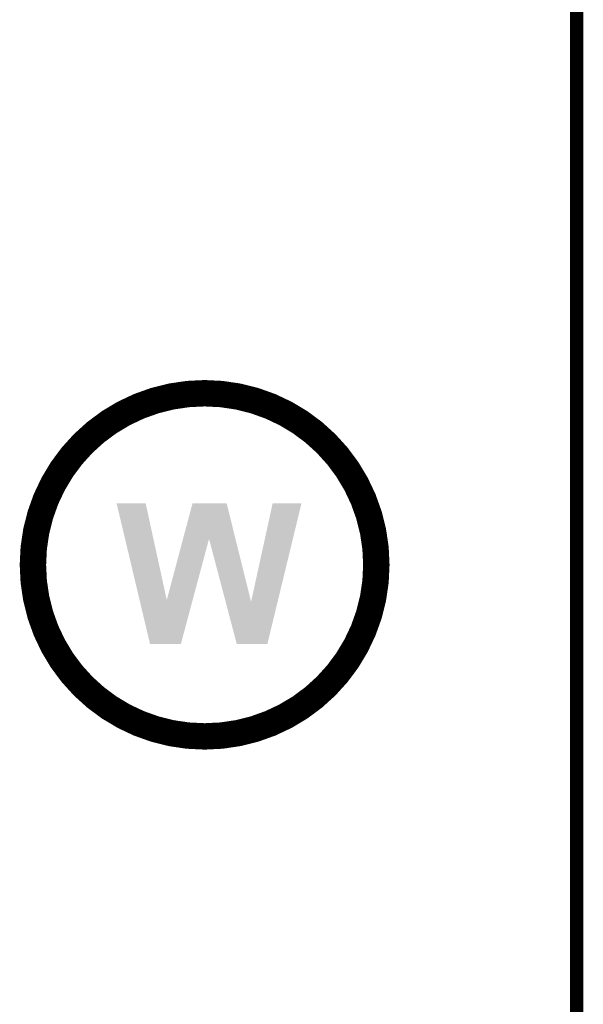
# Model space of a CAD drawing. Extents: x -1.3 to 24.2, y -3.9 to 39.2.
# Tile 33 of 34: x 17.7 to 24.2, y 19.3 to 30.7. Entities that reach past the tile are written whole.
import ezdxf

# ---------------------------------------------------------------- set-up
doc = ezdxf.new("R2010")
doc.units = 0
doc.layers.add('POWERMONITOR_CLICK_V100_GKO', color=5, linetype='CONTINUOUS')
doc.layers.add('POWERMONITOR_CLICK_V100_GTO', color=14, linetype='CONTINUOUS')

msp = doc.modelspace()

# ---------------------------------------------------------------- linework, layer by layer
at = {"layer": 'POWERMONITOR_CLICK_V100_GKO', "const_width": 0.1524}
msp.add_lwpolyline([(24.13, -1.27), (24.13, 36.83)], dxfattribs=at)
at = {"layer": 'POWERMONITOR_CLICK_V100_GTO', "const_width": 0.3048}
msp.add_lwpolyline([(17.8562, 24.4094, 1), (21.8186, 24.4094, 1)], format="xyb", close=True, dxfattribs=at)
at = {"layer": 'POWERMONITOR_CLICK_V100_GTO'}
for points in [[(18.82143, 25.12058), (18.821426, 25.120596), (19.156684, 25.12058), (18.821426, 25.120596)], [(19.086816, 24.003096), (18.82143, 25.12058), (19.400546, 24.003096), (19.156684, 25.12058)], [(19.588272, 24.709032), (19.697714, 25.12058), (20.19339, 24.709032), (20.091404, 25.12058)], [(19.697714, 25.12058), (19.69772, 25.1206), (20.091404, 25.12058), (19.69772, 25.1206)], [(20.373362, 23.98278), (20.622272, 25.120572), (20.67942, 23.98278), (20.954994, 25.120572)], [(20.622272, 25.120572), (20.62228, 25.1206), (20.954994, 25.120572), (20.62228, 25.1206)], [(19.400546, 24.003096), (19.588272, 24.709032), (19.699126, 24.003096), (19.888176, 24.709032)], [(20.079644, 23.98278), (19.888176, 24.709032), (20.373362, 23.98278), (20.19339, 24.709032)], [(19.207476, 23.49502), (19.086816, 24.003096), (19.563064, 23.49502), (19.699126, 24.003096)], [(20.208236, 23.495018), (20.079644, 23.98278), (20.561284, 23.495018), (20.67942, 23.98278)], [(19.56306, 23.495), (19.207476, 23.49502), (19.56306, 23.495), (19.563064, 23.49502)], [(20.56128, 23.495), (20.208236, 23.495018), (20.56128, 23.495), (20.561284, 23.495018)]]:
    msp.add_solid(points, dxfattribs=at)

doc.saveas('drawing.dxf')
